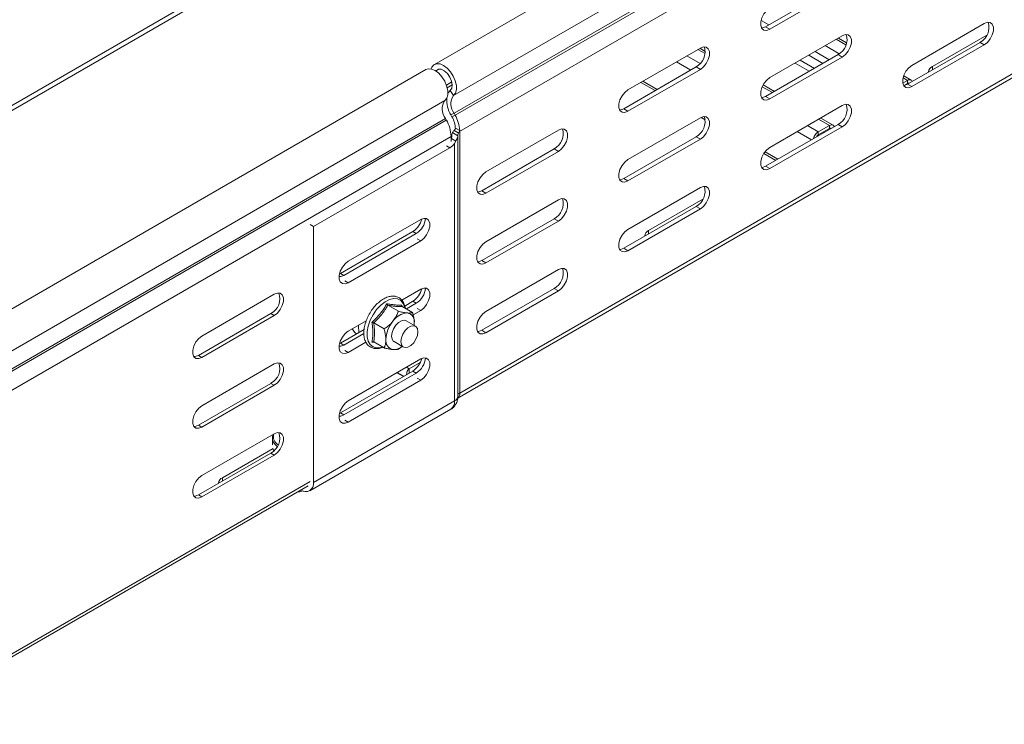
# Model space of a CAD drawing. Header units: millimetres. Extents: x 16 to 6312, y -8659 to -420.
# Tile 28 of 73: x 2214 to 2459, y -6896 to -6720. Entities that reach past the tile are written whole.
import ezdxf

# ---------------------------------------------------------------- set-up
doc = ezdxf.new("R2010")
doc.units = ezdxf.units.MM

msp = doc.modelspace()

# ---------------------------------------------------------------- linework, layer by layer
at = {"color": 7, "linetype": 'Continuous', "lineweight": 15}
for p, q in [((2703.66, -6508.13), (2316.87, -6731.42)), ((2321.62, -6739.16), (2708.41, -6515.88)), ((2321.75, -6743.57), (2708.54, -6520.28)), ((2321.99, -6744.01), (2708.78, -6520.72)), ((2323.11, -6748.09), (2709.95, -6524.77)), ((2322.54, -6814.54), (2709.33, -6591.25)), ((2323.16, -6813.17), (2709.95, -6589.88)), ((2204.37, -6745.81), (2294.92, -6693.54)), ((2204.37, -6747.04), (2295.98, -6694.15)), ((2417.38, -6711.62), (2399.35, -6722.03)), ((2400.41, -6722.64), (2418.44, -6712.23)), ((2453.8, -6721.22), (2435.77, -6731.63)), ((2398.38, -6722.34), (2398.33, -6722.31)), ((2400.41, -6722.64), (2399.35, -6722.03)), ((2418.44, -6724.28), (2400.41, -6734.69)), ((2419.53, -6726.02), (2417.48, -6724.83)), ((2452.74, -6725.91), (2434.71, -6736.32)), ((2440.89, -6731.94), (2454.4, -6724.14)), ((2453.8, -6726.52), (2452.74, -6725.91)), ((2383.09, -6727.33), (2365.06, -6737.74)), ((2384.32, -6728.15), (2383, -6727.38)), ((2435.77, -6736.93), (2453.8, -6726.52)), ((2417.38, -6728.97), (2399.35, -6739.38)), ((2400.41, -6739.99), (2418.44, -6729.58)), ((2413.63, -6731.14), (2410.09, -6729.1)), ((2418.44, -6729.58), (2417.38, -6728.97)), ((2314.71, -6732.67), (2176.83, -6812.27)), ((2382.03, -6732.03), (2364, -6742.44)), ((2365.06, -6743.05), (2383.09, -6732.64)), ((2383.09, -6732.64), (2382.03, -6732.03)), ((2321.2, -6735.77), (2319.85, -6736.55)), ((2368.27, -6735.89), (2371.81, -6737.93)), ((2433.5, -6736.04), (2434.67, -6735.37)), ((2435.57, -6735.28), (2433.73, -6734.22)), ((2434.67, -6736.11), (2434.67, -6735.37)), ((2321.3, -6736.5), (2320.05, -6737.22)), ((2321.62, -6739.16), (2320.81, -6737.91)), ((2401.57, -6738.1), (2398.75, -6736.47)), ((2433.76, -6736.63), (2434.67, -6736.11)), ((2435.77, -6736.93), (2434.71, -6736.32)), ((2181.58, -6820.01), (2319.47, -6740.41)), ((2400.41, -6739.99), (2399.35, -6739.38)), ((2365.06, -6743.05), (2364, -6742.44)), ((2418.44, -6741.63), (2400.41, -6752.04)), ((2181.71, -6824.42), (2319.59, -6744.82)), ((2181.95, -6824.86), (2319.83, -6745.26)), ((2319.59, -6744.82), (2319.83, -6745.26)), ((2321.75, -6743.57), (2320.98, -6743.97)), ((2321.23, -6744.41), (2320.98, -6743.97)), ((2321.23, -6744.41), (2321.99, -6744.01)), ((2321.99, -6744.01), (2321.75, -6743.57)), ((2383.09, -6744.69), (2365.06, -6755.1)), ((2383.31, -6744.57), (2384.32, -6745.15)), ((2416.13, -6746.51), (2413.06, -6744.74)), ((2321.78, -6747.86), (2322.81, -6748.46)), ((2323.16, -6747.84), (2322.1, -6747.23)), ((2322.81, -6748.46), (2323.16, -6748.25)), ((2323.16, -6813.17), (2323.16, -6748.25)), ((2347.73, -6747.74), (2329.7, -6758.15)), ((2417.38, -6746.32), (2399.35, -6756.73)), ((2400.41, -6757.34), (2418.44, -6746.93)), ((2412.47, -6748.19), (2415.23, -6746.6)), ((2412.47, -6748.92), (2415.23, -6747.33)), ((2412.47, -6748.19), (2412.47, -6748.92)), ((2413.88, -6748.35), (2413.67, -6748.23)), ((2415.23, -6747.33), (2415.23, -6746.6)), ((2418.44, -6746.93), (2417.38, -6746.32)), ((2183.12, -6828.9), (2321, -6749.3)), ((2321, -6749.3), (2321, -6750.57)), ((2321.09, -6749.87), (2321, -6750.03)), ((2322.18, -6750.5), (2321.09, -6749.87)), ((2321.22, -6748.97), (2321.22, -6749.34)), ((2322.72, -6749.15), (2321.35, -6748.36)), ((2321.85, -6751.06), (2322.18, -6750.5)), ((2322.73, -6813.92), (2322.73, -6749.01)), ((2382.03, -6749.38), (2364, -6759.79)), ((2365.06, -6760.4), (2383.09, -6749.99)), ((2383.09, -6749.99), (2382.03, -6749.38)), ((2320.69, -6752.13), (2286.75, -6771.72)), ((2321.85, -6815.15), (2321.85, -6751.06)), ((2346.67, -6752.44), (2328.64, -6762.85)), ((2329.7, -6763.46), (2347.73, -6753.05)), ((2347.73, -6753.05), (2346.67, -6752.44)), ((2398.9, -6753.57), (2401.86, -6755.28)), ((2400.41, -6757.34), (2399.35, -6756.73)), ((2365.06, -6760.4), (2364, -6759.79)), ((2329.7, -6763.46), (2328.64, -6762.85)), ((2383.09, -6762.04), (2365.06, -6772.45)), ((2347.73, -6765.1), (2329.7, -6775.51)), ((2370.18, -6772.76), (2383.68, -6764.96)), ((2382.03, -6766.73), (2364, -6777.14)), ((2365.06, -6777.75), (2383.09, -6767.35)), ((2383.09, -6767.35), (2382.03, -6766.73)), ((2295.41, -6780.4), (2313.44, -6769.99)), ((2346.67, -6769.79), (2328.64, -6780.2)), ((2347.73, -6770.4), (2346.67, -6769.79)), ((2286.75, -6771.72), (2285.9, -6771.23)), ((2286.75, -6771.72), (2286.75, -6835.41)), ((2329.7, -6780.81), (2347.73, -6770.4)), ((2311.49, -6772.99), (2293.46, -6783.4)), ((2294.31, -6783.89), (2312.34, -6773.48)), ((2312.34, -6773.48), (2311.49, -6772.99)), ((2313.44, -6775.3), (2295.41, -6785.71)), ((2365.06, -6777.75), (2364, -6777.14)), ((2329.7, -6780.81), (2328.64, -6780.2)), ((2347.73, -6782.45), (2329.7, -6792.86)), ((2293.46, -6783.4), (2293.21, -6783.53)), ((2294.31, -6783.89), (2293.46, -6783.4)), ((2308.74, -6790.06), (2313.44, -6787.34)), ((2346.67, -6787.14), (2328.64, -6797.55)), ((2347.73, -6787.76), (2346.67, -6787.14)), ((2276.98, -6788.59), (2258.95, -6799)), ((2329.7, -6798.16), (2347.73, -6787.76)), ((2305.28, -6791.33), (2307.89, -6792.84)), ((2308.73, -6791.27), (2308.77, -6791.61)), ((2308.82, -6791.65), (2311.42, -6793.15)), ((2311.49, -6790.35), (2309.46, -6791.52)), ((2309.87, -6792.26), (2312.34, -6790.84)), ((2312.34, -6790.84), (2311.49, -6790.35)), ((2276.14, -6793.4), (2258.1, -6803.81)), ((2258.95, -6804.3), (2276.98, -6793.89)), ((2276.98, -6793.89), (2276.14, -6793.4)), ((2313.44, -6792.65), (2311.56, -6793.73)), ((2299.37, -6797.34), (2293.46, -6800.76)), ((2295.41, -6797.75), (2299.89, -6795.17)), ((2297.92, -6796.69), (2297.93, -6796.3)), ((2301.75, -6795.73), (2304.35, -6797.23)), ((2312.15, -6796.54), (2309.81, -6795.2)), ((2294.31, -6801.25), (2299.31, -6798.36)), ((2329.7, -6798.16), (2328.64, -6797.55)), ((2293.46, -6800.76), (2293.21, -6800.88)), ((2294.31, -6801.25), (2293.46, -6800.76)), ((2299.82, -6800.51), (2295.41, -6803.06)), ((2302.07, -6800.63), (2301.3, -6800.51)), ((2301.75, -6800.45), (2304.35, -6801.95)), ((2306.81, -6800.39), (2309.15, -6801.74)), ((2258.95, -6804.3), (2258.1, -6803.81)), ((2295.41, -6815.1), (2313.44, -6804.7)), ((2276.98, -6805.94), (2258.95, -6816.35)), ((2310.61, -6807.15), (2313.33, -6805.58)), ((2311.49, -6807.7), (2293.46, -6818.11)), ((2294.31, -6818.6), (2312.34, -6808.19)), ((2307.53, -6808.11), (2309.16, -6809.05)), ((2312.34, -6808.19), (2311.49, -6807.7)), ((2276.14, -6810.76), (2258.1, -6821.17)), ((2258.95, -6821.66), (2276.98, -6811.25)), ((2276.98, -6811.25), (2276.14, -6810.76)), ((2313.44, -6810), (2295.41, -6820.41)), ((2286.75, -6835.41), (2321.85, -6815.15)), ((2285.81, -6837.48), (2320.92, -6817.21)), ((2293.46, -6818.11), (2293.21, -6818.23)), ((2294.31, -6818.6), (2293.46, -6818.11)), ((2258.95, -6821.66), (2258.1, -6821.17)), ((2276.98, -6823.29), (2258.95, -6833.7)), ((2276.5, -6824.37), (2276.5, -6826.03)), ((2276.14, -6828.11), (2258.1, -6838.52)), ((2258.95, -6839.01), (2276.98, -6828.6)), ((2276.72, -6826.95), (2264.08, -6834.25)), ((2276.98, -6828.6), (2276.14, -6828.11)), ((2182.62, -6895.6), (2285.4, -6836.27)), ((2258.95, -6839.01), (2258.1, -6838.52))]:
    msp.add_line(p, q, dxfattribs=at)
at = {"color": 8, "linetype": 'Continuous', "lineweight": 15}
for p, q in [((2400.15, -6721.57), (2398.22, -6720.45)), ((2419.36, -6726.53), (2416.95, -6725.14)), ((2384.26, -6728.72), (2382.48, -6727.69)), ((2415.18, -6730.24), (2411.65, -6728.2)), ((2417.7, -6728.76), (2414.19, -6726.73)), ((2380.71, -6732.79), (2377.17, -6730.75)), ((2383.03, -6731.19), (2379.72, -6729.28)), ((2410.2, -6733.12), (2406.67, -6731.08)), ((2411.48, -6732.38), (2407.94, -6730.34)), ((2440.89, -6732.75), (2440.89, -6731.94)), ((2372.33, -6737.63), (2368.8, -6735.58)), ((2434.67, -6735.37), (2433.58, -6734.74)), ((2401.04, -6738.41), (2398.51, -6736.95)), ((2434.88, -6736.22), (2434.67, -6736.11)), ((2384.13, -6744.43), (2384.03, -6744.38)), ((2415.23, -6746.6), (2412.53, -6745.04)), ((2410.76, -6750.14), (2407.23, -6748.1)), ((2412.47, -6748.19), (2409.77, -6746.63)), ((2415.43, -6747.45), (2415.23, -6747.33)), ((2319.85, -6751.64), (2320.69, -6752.13)), ((2402.39, -6754.98), (2399.2, -6753.14)), ((2370.18, -6773.57), (2370.18, -6772.76)), ((2313.44, -6775.3), (2312.59, -6774.81)), ((2295.41, -6785.71), (2294.56, -6785.22)), ((2313.44, -6792.65), (2312.59, -6792.16)), ((2295.41, -6803.06), (2294.56, -6802.57)), ((2310.61, -6807.15), (2309.9, -6806.74)), ((2310.61, -6807.15), (2310.61, -6808.21)), ((2309.24, -6809), (2307.61, -6808.06)), ((2313.44, -6810), (2312.59, -6809.51)), ((2295.41, -6820.41), (2294.56, -6819.92)), ((2183.12, -6894.5), (2285.9, -6835.17)), ((2264.08, -6835.07), (2264.08, -6834.25))]:
    msp.add_line(p, q, dxfattribs=at)
at = {"color": 7, "linetype": 'Continuous', "lineweight": 15, "flags": 128}
for points in [[(2400.41, -6717.33), (2399.63, -6717.95), (2398.94, -6718.81), (2398.42, -6719.81), (2398.15, -6720.83), (2398.15, -6721.75), (2398.42, -6722.46), (2398.94, -6722.87), (2399.63, -6722.93), (2400.41, -6722.64)], [(2453.8, -6726.52), (2454.59, -6725.91), (2455.28, -6725.05), (2455.79, -6724.05), (2456.06, -6723.03), (2456.06, -6722.1), (2455.79, -6721.4), (2455.28, -6720.99), (2454.59, -6720.92), (2453.8, -6721.22)], [(2399.35, -6722.03), (2398.57, -6722.32), (2398.38, -6722.34)], [(2418.44, -6729.58), (2419.23, -6728.97), (2419.92, -6728.11), (2420.43, -6727.11), (2420.71, -6726.08), (2420.71, -6725.16), (2420.43, -6724.45), (2419.92, -6724.04), (2419.23, -6723.98), (2418.44, -6724.28)], [(2383.09, -6732.64), (2383.87, -6732.03), (2384.57, -6731.17), (2385.08, -6730.17), (2385.35, -6729.14), (2385.35, -6728.22), (2385.08, -6727.51), (2384.57, -6727.1), (2383.87, -6727.04), (2383.09, -6727.33)], [(2314.71, -6732.67), (2315.33, -6732.47), (2316.16, -6732.54), (2317.05, -6732.93), (2317.94, -6733.61), (2318.75, -6734.52), (2319.43, -6735.6), (2319.91, -6736.75), (2320.17, -6737.89), (2320.18, -6738.94), (2319.94, -6739.8), (2319.47, -6740.41)], [(2316.07, -6732.52), (2316.24, -6732.1), (2316.74, -6731.51), (2317.43, -6731.23), (2318.26, -6731.28), (2319.15, -6731.65), (2320.05, -6732.32), (2320.88, -6733.23), (2321.57, -6734.3), (2322.06, -6735.47), (2322.33, -6736.62), (2322.34, -6737.68), (2322.1, -6738.55), (2321.62, -6739.16), (2321.62, -6739.16)], [(2317.26, -6733.07), (2317.32, -6732.98), (2317.85, -6732.62), (2318.55, -6732.62), (2319.33, -6732.98), (2320.08, -6733.65), (2320.71, -6734.55), (2321.14, -6735.54), (2321.3, -6736.52), (2321.19, -6737.35), (2320.81, -6737.91), (2320.81, -6737.91)], [(2435.77, -6731.63), (2434.98, -6732.24), (2434.29, -6733.1), (2433.78, -6734.1), (2433.51, -6735.13), (2433.51, -6736.05), (2433.78, -6736.76), (2434.29, -6737.17), (2434.98, -6737.23), (2435.77, -6736.93)], [(2400.41, -6734.69), (2399.63, -6735.3), (2398.94, -6736.16), (2398.42, -6737.16), (2398.15, -6738.18), (2398.15, -6739.11), (2398.42, -6739.81), (2398.94, -6740.22), (2399.63, -6740.29), (2400.41, -6739.99)], [(2434.67, -6735.37), (2434.92, -6735.26), (2435.16, -6735.2), (2435.38, -6735.21), (2435.57, -6735.28), (2435.73, -6735.41), (2435.85, -6735.6), (2435.87, -6735.65)], [(2320.81, -6737.91), (2320.41, -6738.35), (2320.2, -6738.74)], [(2365.06, -6737.74), (2364.27, -6738.36), (2363.58, -6739.22), (2363.07, -6740.22), (2362.79, -6741.24), (2362.79, -6742.16), (2363.07, -6742.87), (2363.58, -6743.28), (2364.27, -6743.34), (2365.06, -6743.05)], [(2434.71, -6736.32), (2433.92, -6736.62), (2433.7, -6736.63)], [(2399.35, -6739.38), (2398.57, -6739.67), (2398.35, -6739.69)], [(2364, -6742.44), (2363.21, -6742.73), (2362.99, -6742.75)], [(2418.44, -6746.93), (2419.23, -6746.32), (2419.92, -6745.46), (2420.43, -6744.46), (2420.71, -6743.44), (2420.71, -6742.51), (2420.43, -6741.81), (2419.92, -6741.4), (2419.23, -6741.33), (2418.44, -6741.63)], [(2383.09, -6749.99), (2383.87, -6749.38), (2384.57, -6748.52), (2385.08, -6747.52), (2385.35, -6746.49), (2385.35, -6745.57), (2385.08, -6744.86), (2384.57, -6744.45), (2383.87, -6744.39), (2383.09, -6744.69)], [(2347.73, -6753.05), (2348.52, -6752.44), (2349.21, -6751.58), (2349.72, -6750.58), (2350, -6749.55), (2350, -6748.63), (2349.72, -6747.92), (2349.21, -6747.51), (2348.52, -6747.45), (2347.73, -6747.74)], [(2415.23, -6746.6), (2415.48, -6746.48), (2415.71, -6746.43), (2415.93, -6746.44), (2416.13, -6746.51), (2416.29, -6746.64), (2416.4, -6746.82), (2416.42, -6746.88)], [(2400.41, -6752.04), (2399.63, -6752.65), (2398.94, -6753.51), (2398.42, -6754.51), (2398.15, -6755.54), (2398.15, -6756.46), (2398.42, -6757.17), (2398.94, -6757.58), (2399.63, -6757.64), (2400.41, -6757.34)], [(2365.06, -6755.1), (2364.27, -6755.71), (2363.58, -6756.57), (2363.07, -6757.57), (2362.79, -6758.59), (2362.79, -6759.52), (2363.07, -6760.22), (2363.58, -6760.63), (2364.27, -6760.7), (2365.06, -6760.4)], [(2399.35, -6756.73), (2398.57, -6757.03), (2398.35, -6757.04)], [(2329.7, -6758.15), (2328.92, -6758.77), (2328.23, -6759.63), (2327.71, -6760.63), (2327.44, -6761.65), (2327.44, -6762.58), (2327.71, -6763.28), (2328.23, -6763.69), (2328.92, -6763.76), (2329.7, -6763.46)], [(2364, -6759.79), (2363.21, -6760.08), (2362.99, -6760.1)], [(2328.64, -6762.85), (2327.86, -6763.14), (2327.64, -6763.16)], [(2383.09, -6767.35), (2383.87, -6766.73), (2384.57, -6765.87), (2385.08, -6764.87), (2385.35, -6763.85), (2385.35, -6762.92), (2385.08, -6762.22), (2384.57, -6761.81), (2383.87, -6761.74), (2383.09, -6762.04)], [(2347.73, -6770.4), (2348.52, -6769.79), (2349.21, -6768.93), (2349.72, -6767.93), (2350, -6766.9), (2350, -6765.98), (2349.72, -6765.27), (2349.21, -6764.86), (2348.52, -6764.8), (2347.73, -6765.1)], [(2313.44, -6769.99), (2314.22, -6769.7), (2314.92, -6769.76), (2315.43, -6770.17), (2315.7, -6770.88), (2315.7, -6771.8), (2315.43, -6772.82), (2314.92, -6773.83), (2314.22, -6774.69), (2313.44, -6775.3)], [(2365.06, -6772.45), (2364.27, -6773.06), (2363.58, -6773.92), (2363.07, -6774.92), (2362.79, -6775.95), (2362.79, -6776.87), (2363.07, -6777.58), (2363.58, -6777.99), (2364.27, -6778.05), (2365.06, -6777.75)], [(2329.7, -6775.51), (2328.92, -6776.12), (2328.23, -6776.98), (2327.71, -6777.98), (2327.44, -6779), (2327.44, -6779.93), (2327.71, -6780.64), (2328.23, -6781.04), (2328.92, -6781.11), (2329.7, -6780.81)], [(2364, -6777.14), (2363.21, -6777.44), (2362.99, -6777.45)], [(2295.41, -6785.71), (2294.62, -6786), (2293.93, -6785.94), (2293.42, -6785.53), (2293.14, -6784.82), (2293.14, -6783.9), (2293.42, -6782.88), (2293.93, -6781.87), (2294.62, -6781.02), (2295.41, -6780.4)], [(2328.64, -6780.2), (2327.86, -6780.49), (2327.64, -6780.51)], [(2347.73, -6787.76), (2348.52, -6787.14), (2349.21, -6786.28), (2349.72, -6785.28), (2350, -6784.26), (2350, -6783.33), (2349.72, -6782.63), (2349.21, -6782.22), (2348.52, -6782.15), (2347.73, -6782.45)], [(2293.11, -6784.2), (2293.52, -6784.19), (2294.31, -6783.89)], [(2313.44, -6787.34), (2314.22, -6787.05), (2314.92, -6787.11), (2315.43, -6787.52), (2315.7, -6788.23), (2315.7, -6789.15), (2315.43, -6790.18), (2314.92, -6791.18), (2314.22, -6792.04), (2313.44, -6792.65)], [(2276.98, -6793.89), (2277.77, -6793.28), (2278.46, -6792.42), (2278.97, -6791.42), (2279.25, -6790.4), (2279.25, -6789.47), (2278.97, -6788.77), (2278.46, -6788.36), (2277.77, -6788.29), (2276.98, -6788.59)], [(2329.7, -6792.86), (2328.92, -6793.47), (2328.23, -6794.33), (2327.71, -6795.33), (2327.44, -6796.36), (2327.44, -6797.28), (2327.71, -6797.99), (2328.23, -6798.4), (2328.92, -6798.46), (2329.7, -6798.16)], [(2298.12, -6798.07), (2298.05, -6797.84), (2297.92, -6796.69)], [(2309.81, -6795.2), (2309.37, -6795.06), (2308.68, -6795.17), (2307.94, -6795.6), (2307.25, -6796.29), (2306.69, -6797.16), (2306.32, -6798.11), (2306.19, -6799.02), (2306.32, -6799.78), (2306.69, -6800.31), (2306.81, -6800.39)], [(2308.52, -6800.37), (2308.65, -6799.46), (2309.02, -6798.51), (2309.58, -6797.63), (2310.28, -6796.94), (2311.01, -6796.52), (2311.71, -6796.41), (2312.27, -6796.63), (2312.64, -6797.15), (2312.77, -6797.92), (2312.64, -6798.83), (2312.27, -6799.78), (2311.71, -6800.65), (2311.01, -6801.34), (2310.28, -6801.77), (2309.58, -6801.88), (2309.02, -6801.66), (2308.65, -6801.13), (2308.52, -6800.37)], [(2311.85, -6795.75), (2311.82, -6796.31), (2311.81, -6796.35)], [(2258.95, -6799), (2258.17, -6799.61), (2257.48, -6800.47), (2256.96, -6801.47), (2256.69, -6802.5), (2256.69, -6803.42), (2256.96, -6804.13), (2257.48, -6804.54), (2258.17, -6804.6), (2258.95, -6804.3)], [(2295.41, -6803.06), (2294.62, -6803.35), (2293.93, -6803.29), (2293.42, -6802.88), (2293.14, -6802.17), (2293.14, -6801.25), (2293.42, -6800.23), (2293.93, -6799.23), (2294.62, -6798.37), (2295.41, -6797.75)], [(2328.64, -6797.55), (2327.86, -6797.85), (2327.64, -6797.87)], [(2293.11, -6801.55), (2293.52, -6801.54), (2294.31, -6801.25)], [(2258.1, -6803.81), (2257.32, -6804.11), (2256.96, -6804.12)], [(2313.44, -6804.7), (2314.22, -6804.4), (2314.92, -6804.46), (2315.43, -6804.87), (2315.7, -6805.58), (2315.7, -6806.5), (2315.43, -6807.53), (2314.92, -6808.53), (2314.22, -6809.39), (2313.44, -6810)], [(2276.98, -6811.25), (2277.77, -6810.63), (2278.46, -6809.77), (2278.97, -6808.77), (2279.25, -6807.75), (2279.25, -6806.83), (2278.97, -6806.12), (2278.46, -6805.71), (2277.77, -6805.64), (2276.98, -6805.94)], [(2258.95, -6816.35), (2258.17, -6816.96), (2257.48, -6817.82), (2256.96, -6818.82), (2256.69, -6819.85), (2256.69, -6820.77), (2256.96, -6821.48), (2257.48, -6821.89), (2258.17, -6821.95), (2258.95, -6821.66)], [(2295.41, -6820.41), (2294.62, -6820.71), (2293.93, -6820.64), (2293.42, -6820.23), (2293.14, -6819.53), (2293.14, -6818.6), (2293.42, -6817.58), (2293.93, -6816.58), (2294.62, -6815.72), (2295.41, -6815.1)], [(2293.11, -6818.9), (2293.52, -6818.89), (2294.31, -6818.6)], [(2258.1, -6821.17), (2257.32, -6821.46), (2256.96, -6821.47)], [(2276.98, -6828.6), (2277.77, -6827.98), (2278.46, -6827.12), (2278.97, -6826.12), (2279.25, -6825.1), (2279.25, -6824.18), (2278.97, -6823.47), (2278.46, -6823.06), (2277.77, -6823), (2276.98, -6823.29)], [(2276.5, -6824.37), (2276.51, -6824.48), (2276.51, -6824.55)], [(2276.72, -6827.2), (2276.74, -6827.24), (2276.9, -6827.51)], [(2258.95, -6833.7), (2258.17, -6834.31), (2257.48, -6835.17), (2256.96, -6836.18), (2256.69, -6837.2), (2256.69, -6838.12), (2256.96, -6838.83), (2257.48, -6839.24), (2258.17, -6839.3), (2258.95, -6839.01)], [(2258.1, -6838.52), (2257.32, -6838.81), (2256.96, -6838.83)], [(2282.76, -6837.8), (2283.28, -6837.74), (2284.14, -6837.52)]]:
    msp.add_lwpolyline(points, dxfattribs=at)
at = {"color": 8, "linetype": 'Continuous', "lineweight": 15, "flags": 128}
msp.add_lwpolyline([(2309.52, -6792.05), (2309.48, -6791.86), (2309.1, -6790.88), (2308.49, -6790.16), (2307.69, -6789.75), (2306.73, -6789.66), (2305.67, -6789.91), (2304.57, -6790.47), (2303.48, -6791.32), (2302.47, -6792.41), (2301.58, -6793.68), (2300.87, -6795.07), (2300.38, -6796.5), (2300.12, -6797.89), (2300.12, -6799.16), (2300.38, -6800.25), (2300.87, -6801.11), (2301.58, -6801.68), (2302.47, -6801.93), (2303.48, -6801.85), (2303.94, -6801.71)], dxfattribs=at)
at = {"color": 7, "linetype": 'Continuous', "lineweight": 15}
for centre, radius, start, end in [((2450.69, -6722.14), 4.29, 298.461, 16.6994), ((2415.34, -6725.2), 4.29, 298.461, 16.6994), ((2379.98, -6728.26), 4.29, 298.461, 16.6994), ((2441.49, -6733.36), 1.55, 112.4764, 176.2034), ((2434.93, -6736.44), 0.425, 60.5766, 127.5908), ((2322.52, -6742.53), 3.72, 145.2373, 218.045), ((2327.4, -6740.14), 7.48, 177.4312, 210.8273), ((2324.68, -6741.28), 3.72, 145.2373, 218.045), ((2415.34, -6742.55), 4.29, 298.461, 16.6994), ((2312.42, -6749.58), 8.59, 1.8773, 30.2825), ((2315.66, -6747.66), 6.44, 1.8773, 30.2825), ((2314.42, -6748.4), 8.76, 3.6538, 30.0967), ((2379.98, -6745.61), 4.29, 298.461, 16.6994), ((2322.79, -6749.15), 1.64, 128.0627, 151.2918), ((2323.45, -6748.92), 0.728, 113.5672, 179.451), ((2322.4, -6747.81), 0.764, 302.5897, 339.0143), ((2344.63, -6748.67), 4.29, 298.461, 16.6994), ((2413.98, -6750.54), 2.79, 122.6921, 165.7906), ((2415.49, -6747.67), 0.425, 60.5766, 127.5908), ((2321.73, -6749.01), 1, 351.7017, 5.5144), ((2413.17, -6750.04), 1.32, 122.1723, 152.4009), ((2318.62, -6748.71), 4, 301.278, 323.9141), ((2379.98, -6762.96), 4.29, 298.461, 16.6994), ((2344.63, -6766.02), 4.29, 298.461, 16.6994), ((2308.71, -6768.71), 5.11, 302.999, 346.9413), ((2309.69, -6769.3), 4.96, 302.2902, 355.4406), ((2370.78, -6774.18), 1.55, 112.4764, 176.2034), ((2344.63, -6783.37), 4.29, 298.461, 16.6994), ((2308.71, -6786.06), 5.11, 302.999, 346.9413), ((2309.69, -6786.65), 4.96, 302.2902, 355.4406), ((2274.17, -6789.69), 4.2, 297.9014, 19.6096), ((2310.35, -6797.8), 4.56, 93.4295, 146.5651), ((2309.68, -6795.4), 2.2, 350.7481, 79.4532), ((2312.44, -6800.19), 7.67, 140.2279, 177.3607), ((2306.95, -6800.19), 2.2, 170.7481, 259.4532), ((2306.56, -6798.78), 3.57, 269.8151, 309.1966), ((2308.71, -6803.41), 5.11, 302.999, 346.9413), ((2309.69, -6804), 4.96, 302.2902, 355.4406), ((2274.17, -6807.04), 4.2, 297.9014, 19.6096), ((2274.17, -6824.39), 4.2, 297.9014, 19.6096), ((2264.67, -6835.68), 1.55, 112.4764, 176.2034), ((2284.82, -6835.74), 1.96, 232.6537, 9.4454)]:
    msp.add_arc(centre, radius, start, end, dxfattribs=at)
at = {"color": 8, "linetype": 'Continuous', "lineweight": 15}
for centre, radius, start, end in [((2298.73, -6796.49), 2.34, 195.937, 236.816), ((2321.24, -6813.79), 1.49, 293.9863, 354.6936), ((2321.74, -6813.35), 1.44, 303.847, 7.2768), ((2323.52, -6813.9), 0.821, 116.1505, 165.3203), ((2319.71, -6815.42), 2.16, 304.0564, 7.2558), ((2279.2, -6823.97), 2.44, 165.95, 238.8182), ((2279.35, -6824.09), 2.88, 189.1084, 235.4262)]:
    msp.add_arc(centre, radius, start, end, dxfattribs=at)
at = {"color": 7, "linetype": 'Continuous', "lineweight": 15}
for points, knots in [([(2322.1, -6747.23), (2322.1, -6747.28), (2322.09, -6747.38), (2322.03, -6747.53), (2321.94, -6747.68), (2321.85, -6747.79), (2321.8, -6747.84), (2321.78, -6747.86)], [0, 0, 0, 0, 0.214041, 0.428088, 0.641869, 0.854622, 1, 1, 1, 1]), ([(2323.11, -6748.09), (2323.13, -6748.03), (2323.16, -6747.95), (2323.16, -6747.87), (2323.16, -6747.84)], [0, 0, 0, 0, 0.614497, 1, 1, 1, 1]), ([(2321.23, -6749.1), (2321.22, -6749.23), (2321.21, -6749.47), (2321.13, -6749.74), (2321.09, -6749.87)], [0, 0, 0, 0, 0.5246304, 1, 1, 1, 1]), ([(2321.35, -6748.36), (2321.29, -6748.53), (2321.21, -6748.76), (2321.22, -6749.03), (2321.23, -6749.1)], [0, 0, 0, 0, 0.747394, 1, 1, 1, 1]), ([(2322.18, -6750.5), (2322.22, -6750.42), (2322.34, -6750.15), (2322.54, -6749.72), (2322.68, -6749.37), (2322.71, -6749.2), (2322.72, -6749.15)], [0, 0, 0, 0, 0.1556492, 0.5145643, 0.8545685, 1, 1, 1, 1]), ([(2309.59, -6792.09), (2309.53, -6791.76), (2309.4, -6791.04), (2308.91, -6790.15), (2308.19, -6789.47), (2307.31, -6789.09), (2306.34, -6789.01), (2305.3, -6789.21), (2304.22, -6789.69), (2303.15, -6790.43), (2302.12, -6791.41), (2301.2, -6792.57), (2300.43, -6793.86), (2299.83, -6795.23), (2299.43, -6796.61), (2299.25, -6797.96), (2299.31, -6799.21), (2299.62, -6800.3), (2300.18, -6801.19), (2300.95, -6801.8), (2301.86, -6802.12), (2302.85, -6802.11), (2303.58, -6801.98), (2303.97, -6801.78), (2304.01, -6801.75)], [0, 0, 0, 0, 0.0420327, 0.0910352, 0.138542, 0.1842331, 0.2293833, 0.2754344, 0.3230301, 0.371524, 0.4201437, 0.468658, 0.517105, 0.5655794, 0.6141613, 0.6629619, 0.7120743, 0.7614154, 0.810174, 0.8572044, 0.9026387, 0.9478577, 0.9942814, 1, 1, 1, 1]), ([(2301.3, -6795.56), (2301.39, -6795.48), (2301.57, -6795.32), (2302.08, -6794.83), (2302.83, -6794.06), (2303.69, -6793.01), (2304.42, -6791.97), (2304.82, -6791.28), (2305.02, -6790.94)], [0, 0, 0, 0, 0.058987, 0.117991, 0.354136, 0.592328, 0.795596, 1, 1, 1, 1]), ([(2305.28, -6791.33), (2305.05, -6791.72), (2304.57, -6792.5), (2303.74, -6793.62), (2302.8, -6794.71), (2302.1, -6795.39), (2301.75, -6795.73)], [0, 0, 0, 0, 0.245251, 0.49213, 0.745021, 1, 1, 1, 1]), ([(2305.02, -6790.94), (2305.19, -6790.97), (2305.71, -6791.07), (2306.53, -6791.19), (2307.66, -6791.31), (2308.32, -6791.29), (2308.73, -6791.27)], [0, 0, 0, 0, 0.118019, 0.354226, 0.592482, 1, 1, 1, 1]), ([(2305.02, -6790.94), (2305.02, -6790.94), (2305.03, -6790.98), (2305.06, -6791.07), (2305.12, -6791.18), (2305.2, -6791.27), (2305.25, -6791.31), (2305.28, -6791.33)], [0, 0, 0, 0, 0.007914, 0.267535, 0.528603, 0.763816, 1, 1, 1, 1]), ([(2308.82, -6791.65), (2308.58, -6791.65), (2308.11, -6791.66), (2307.27, -6791.61), (2306.33, -6791.5), (2305.63, -6791.39), (2305.28, -6791.33)], [0, 0, 0, 0, 0.245251, 0.49213, 0.745021, 1, 1, 1, 1]), ([(2308.82, -6791.65), (2308.79, -6791.63), (2308.74, -6791.59), (2308.7, -6791.5), (2308.7, -6791.39), (2308.72, -6791.31), (2308.73, -6791.27), (2308.73, -6791.27)], [0, 0, 0, 0, 0.236184, 0.471397, 0.732465, 0.992086, 1, 1, 1, 1]), ([(2306.54, -6795.28), (2306.77, -6794.97), (2307.22, -6794.35), (2307.58, -6793.6), (2307.79, -6793.09), (2307.86, -6792.92), (2307.89, -6792.84)], [0, 0, 0, 0, 0.395463, 0.801961, 0.900945, 1, 1, 1, 1]), ([(2307.89, -6792.84), (2308.07, -6792.88), (2308.43, -6792.96), (2308.94, -6793.07), (2309.44, -6793.16), (2309.78, -6793.21), (2309.99, -6793.23), (2310.05, -6793.24), (2310.08, -6793.24)], [0, 0, 0, 0, 0.220956, 0.442828, 0.66864, 0.896415, 0.948193, 1, 1, 1, 1]), ([(2310.08, -6793.24), (2310.2, -6793.25), (2310.43, -6793.27), (2310.73, -6793.26), (2311, -6793.24), (2311.19, -6793.21), (2311.33, -6793.18), (2311.39, -6793.16), (2311.42, -6793.15)], [0, 0, 0, 0, 0.197022, 0.395591, 0.598294, 0.802087, 0.901008, 1, 1, 1, 1]), ([(2311.85, -6795.75), (2311.85, -6795.63), (2311.84, -6795.18), (2311.72, -6794.35), (2311.54, -6793.59), (2311.43, -6793.18), (2311.42, -6793.15)], [0, 0, 0, 0, 0.148154, 0.552, 0.965648, 1, 1, 1, 1]), ([(2296.41, -6797.17), (2296.56, -6797.47), (2296.82, -6798), (2297.28, -6798.3), (2297.48, -6798.44)], [0, 0, 0, 0, 0.567051, 1, 1, 1, 1]), ([(2301.3, -6800.51), (2301.32, -6800.43), (2301.35, -6800.25), (2301.43, -6799.71), (2301.53, -6798.88), (2301.54, -6797.76), (2301.46, -6796.65), (2301.35, -6795.92), (2301.3, -6795.56)], [0, 0, 0, 0, 0.058987, 0.117991, 0.354136, 0.592328, 0.795596, 1, 1, 1, 1]), ([(2301.3, -6795.56), (2301.3, -6795.56), (2301.34, -6795.57), (2301.42, -6795.59), (2301.54, -6795.63), (2301.65, -6795.68), (2301.72, -6795.71), (2301.75, -6795.73)], [0, 0, 0, 0, 0.007914, 0.267535, 0.528603, 0.763816, 1, 1, 1, 1]), ([(2301.75, -6795.73), (2301.8, -6796.14), (2301.9, -6796.97), (2301.95, -6798.18), (2301.91, -6799.34), (2301.8, -6800.08), (2301.75, -6800.45)], [0, 0, 0, 0, 0.245251, 0.49213, 0.745021, 1, 1, 1, 1]), ([(2304.35, -6797.23), (2304.53, -6797.11), (2304.89, -6796.86), (2305.41, -6796.45), (2305.9, -6796), (2306.24, -6795.64), (2306.45, -6795.4), (2306.51, -6795.32), (2306.54, -6795.28)], [0, 0, 0, 0, 0.220956, 0.442828, 0.66864, 0.896415, 0.948193, 1, 1, 1, 1]), ([(2304.78, -6799.84), (2304.77, -6799.72), (2304.76, -6798.93), (2304.57, -6798.03), (2304.36, -6797.27), (2304.35, -6797.23)], [0, 0, 0, 0, 0.148486, 0.965571, 1, 1, 1, 1]), ([(2311.81, -6796.35), (2311.82, -6796.3), (2311.84, -6796.11), (2311.85, -6795.91), (2311.85, -6795.75)], [0, 0, 0, 0, 0.2697, 1, 1, 1, 1]), ([(2301.3, -6800.51), (2301.3, -6800.51), (2301.34, -6800.49), (2301.42, -6800.44), (2301.54, -6800.41), (2301.65, -6800.41), (2301.72, -6800.43), (2301.75, -6800.45)], [0, 0, 0, 0, 0.007914, 0.2675353, 0.5286026, 0.7638165, 1, 1, 1, 1]), ([(2304.35, -6801.95), (2304.38, -6801.87), (2304.45, -6801.71), (2304.59, -6801.31), (2304.74, -6800.71), (2304.76, -6800.13), (2304.78, -6799.84)], [0, 0, 0, 0, 0.131287, 0.262739, 0.627508, 1, 1, 1, 1]), ([(2306.54, -6802.35), (2306.29, -6802.32), (2305.77, -6802.26), (2305.08, -6802.12), (2304.59, -6802.01), (2304.43, -6801.97), (2304.35, -6801.95)], [0, 0, 0, 0, 0.395463, 0.801961, 0.900945, 1, 1, 1, 1]), ([(2308.82, -6801.55), (2308.67, -6801.68), (2308.37, -6801.93), (2308.05, -6802.15), (2307.89, -6802.27)], [0, 0, 0, 0, 0.500047, 1, 1, 1, 1]), ([(2307.89, -6802.27), (2307.74, -6802.3), (2307.43, -6802.38), (2306.94, -6802.38), (2306.61, -6802.36), (2306.54, -6802.35)], [0, 0, 0, 0, 0.442922, 0.896343, 1, 1, 1, 1]), ([(2310.61, -6807.15), (2310.47, -6807.26), (2310.19, -6807.47), (2309.97, -6807.99), (2309.96, -6808.37), (2309.95, -6808.56)], [0, 0, 0, 0, 0.333665, 0.666043, 1, 1, 1, 1]), ([(2320.91, -6817.21), (2320.92, -6817.2), (2321.26, -6817.07), (2321.77, -6816.57), (2322.34, -6815.77), (2322.67, -6814.87), (2322.71, -6814.24), (2322.73, -6813.92)], [0, 0, 0, 0, 0.008192, 0.274241, 0.520199, 0.757148, 1, 1, 1, 1]), ([(2276.7, -6823.46), (2276.59, -6823.73), (2276.45, -6824.1), (2276.53, -6824.48), (2276.55, -6824.58)], [0, 0, 0, 0, 0.7421271, 1, 1, 1, 1])]:
    msp.add_open_spline(points, degree=3, knots=knots, dxfattribs=at)

doc.saveas('drawing.dxf')
